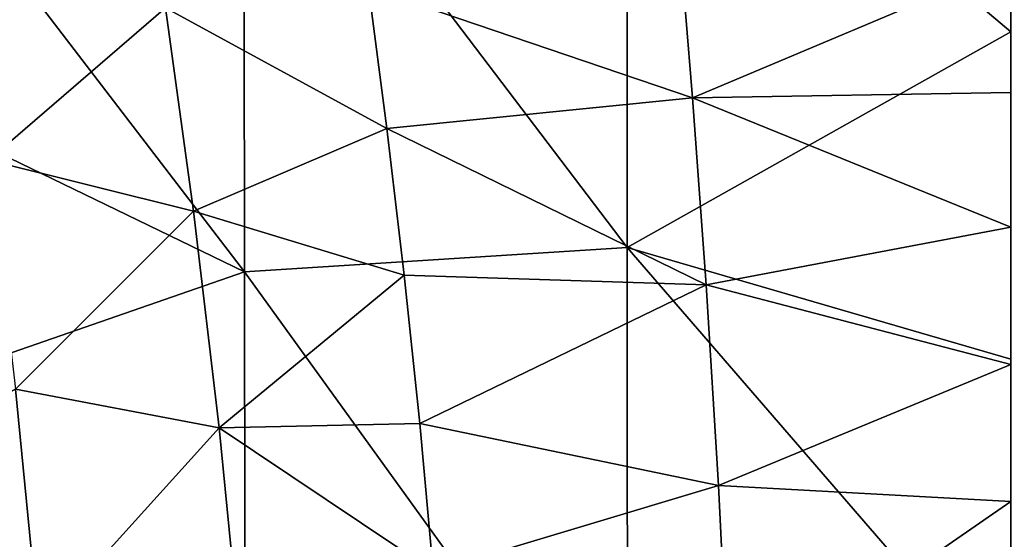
# Model space of a CAD drawing. Header units: millimetres. Extents: x -22 to 72, y 0 to 291.
# Tile 40 of 99: x -9.64 to -0.06, y 253.47 to 258.52. Entities that reach past the tile are written whole.
import ezdxf

# ---------------------------------------------------------------- set-up
doc = ezdxf.new("R2010")
doc.units = ezdxf.units.MM
doc.header["$LTSCALE"] = 65.185185
for name, color, linetype in [('29', 7, 'CONTINUOUS'), ('30', 7, 'CONTINUOUS'), ('63', 7, 'CONTINUOUS')]:
    doc.layers.add(name, color=color, linetype=linetype)

msp = doc.modelspace()

# ---------------------------------------------------------------- linework, layer by layer
at = {"layer": '29', "color": 7, "linetype": 'CONTINUOUS'}
for points in [[(-3.0953, 257.7618, 18.5129), (-3.2308, 259.4257, 20.3836), (-6.2478, 258.8334, 19.0684), (-3.0953, 257.7618, 18.5129)], [(-3.0953, 257.7618, 18.5129), (0, 259.0684, 20.15), (-3.2308, 259.4257, 20.3836), (-3.0953, 257.7618, 18.5129)], [(0, 257.8148, 18.726), (0, 259.0684, 20.15), (-3.0953, 257.7618, 18.5129), (0, 257.8148, 18.726)], [(-6.069, 257.4625, 17.7358), (-3.0953, 257.7618, 18.5129), (-6.2478, 258.8334, 19.0684), (-6.069, 257.4625, 17.7358)], [(0, 256.504, 17.4376), (0, 257.8148, 18.726), (-3.0953, 257.7618, 18.5129), (0, 256.504, 17.4376)], [(-2.9636, 255.9416, 16.8286), (-3.0953, 257.7618, 18.5129), (-6.069, 257.4625, 17.7358), (-2.9636, 255.9416, 16.8286)], [(-2.9636, 255.9416, 16.8286), (0, 256.504, 17.4376), (-3.0953, 257.7618, 18.5129), (-2.9636, 255.9416, 16.8286)], [(-5.9005, 256.0385, 16.542), (-2.9636, 255.9416, 16.8286), (-6.069, 257.4625, 17.7358), (-5.9005, 256.0385, 16.542)], [(0, 255.1694, 16.3054), (0, 256.504, 17.4376), (-2.9636, 255.9416, 16.8286), (0, 255.1694, 16.3054)], [(-5.7485, 254.5935, 15.5031), (-2.9636, 255.9416, 16.8286), (-5.9005, 256.0385, 16.542), (-5.7485, 254.5935, 15.5031)], [(-2.8437, 253.9922, 15.367), (-2.9636, 255.9416, 16.8286), (-5.7485, 254.5935, 15.5031), (-2.8437, 253.9922, 15.367)], [(-2.8437, 253.9922, 15.367), (0, 255.1694, 16.3054), (-2.9636, 255.9416, 16.8286), (-2.8437, 253.9922, 15.367)], [(0, 253.8361, 15.3353), (0, 255.1694, 16.3054), (-2.8437, 253.9922, 15.367), (0, 253.8361, 15.3353)], [(-5.6177, 253.1576, 14.6267), (-2.8437, 253.9922, 15.367), (-5.7485, 254.5935, 15.5031), (-5.6177, 253.1576, 14.6267)], [(-2.7432, 251.9407, 14.164), (-2.8437, 253.9922, 15.367), (-5.6177, 253.1576, 14.6267), (-2.7432, 251.9407, 14.164)], [(-2.7432, 251.9407, 14.164), (0, 253.8361, 15.3353), (-2.8437, 253.9922, 15.367), (-2.7432, 251.9407, 14.164)], [(0, 252.5255, 14.5267), (0, 253.8361, 15.3353), (-2.7432, 251.9407, 14.164), (0, 252.5255, 14.5267)]]:
    msp.add_3dface(points, dxfattribs=at)
at = {"layer": '30', "color": 7, "linetype": 'CONTINUOUS'}
for points in [[(-9.9415, 257.1544, 16.4228), (-8.2221, 258.6371, 18.2801), (-10.2251, 259.2498, 18.0878), (-9.9415, 257.1544, 16.4228)], [(-6.069, 257.4625, 17.7358), (-6.2478, 258.8334, 19.0684), (-8.2221, 258.6371, 18.2801), (-6.069, 257.4625, 17.7358)], [(-7.9485, 256.6597, 16.6157), (-8.2221, 258.6371, 18.2801), (-9.9415, 257.1544, 16.4228), (-7.9485, 256.6597, 16.6157)], [(-7.9485, 256.6597, 16.6157), (-6.069, 257.4625, 17.7358), (-8.2221, 258.6371, 18.2801), (-7.9485, 256.6597, 16.6157)], [(-5.9005, 256.0385, 16.542), (-6.069, 257.4625, 17.7358), (-7.9485, 256.6597, 16.6157), (-5.9005, 256.0385, 16.542)], [(-9.6794, 254.9292, 14.984), (-7.9485, 256.6597, 16.6157), (-9.9415, 257.1544, 16.4228), (-9.6794, 254.9292, 14.984)], [(-7.6971, 254.551, 15.1734), (-7.9485, 256.6597, 16.6157), (-9.6794, 254.9292, 14.984), (-7.6971, 254.551, 15.1734)], [(-7.6971, 254.551, 15.1734), (-5.9005, 256.0385, 16.542), (-7.9485, 256.6597, 16.6157), (-7.6971, 254.551, 15.1734)], [(-5.7485, 254.5935, 15.5031), (-5.9005, 256.0385, 16.542), (-7.6971, 254.551, 15.1734), (-5.7485, 254.5935, 15.5031)], [(-9.4529, 252.6098, 13.8021), (-9.6794, 254.9292, 14.984), (-11.5468, 253.8364, 13.9266), (-9.4529, 252.6098, 13.8021)], [(-9.4529, 252.6098, 13.8021), (-7.6971, 254.551, 15.1734), (-9.6794, 254.9292, 14.984), (-9.4529, 252.6098, 13.8021)], [(-7.4829, 252.3429, 13.9847), (-7.6971, 254.551, 15.1734), (-9.4529, 252.6098, 13.8021), (-7.4829, 252.3429, 13.9847)], [(-5.6177, 253.1576, 14.6267), (-5.7485, 254.5935, 15.5031), (-7.6971, 254.551, 15.1734), (-5.6177, 253.1576, 14.6267)], [(-7.4829, 252.3429, 13.9847), (-5.6177, 253.1576, 14.6267), (-7.6971, 254.551, 15.1734), (-7.4829, 252.3429, 13.9847)], [(-11.4344, 252.2707, 13.2631), (-9.4529, 252.6098, 13.8021), (-11.5468, 253.8364, 13.9266), (-11.4344, 252.2707, 13.2631)]]:
    msp.add_3dface(points, dxfattribs=at)
at = {"layer": '63', "color": 7, "linetype": 'CONTINUOUS'}
for points in [[(-3.7327, 261.5564, -9.4932), (-3.7306, 256.3056, -11.1273), (-7.4579, 261.2181, -9.363), (-3.7327, 261.5564, -9.4932)], [(0, 261.5185, -9.5994), (0, 258.4025, -10.6366), (-3.7327, 261.5564, -9.4932), (0, 261.5185, -9.5994)], [(-3.7327, 261.5564, -9.4932), (0, 258.4025, -10.6366), (-3.7306, 256.3056, -11.1273), (-3.7327, 261.5564, -9.4932)], [(-7.4521, 256.0678, -10.9664), (-11.1916, 260.9524, -9.0484), (-7.4579, 261.2181, -9.363), (-7.4521, 256.0678, -10.9664)], [(-3.7306, 256.3056, -11.1273), (-7.4521, 256.0678, -10.9664), (-7.4579, 261.2181, -9.363), (-3.7306, 256.3056, -11.1273)], [(-11.1906, 257.8784, -10.0799), (-11.1916, 260.9524, -9.0484), (-7.4521, 256.0678, -10.9664), (-11.1906, 257.8784, -10.0799)], [(0, 258.4025, -10.6366), (0, 255.2209, -11.4487), (-3.7306, 256.3056, -11.1273), (0, 258.4025, -10.6366)], [(-11.1899, 254.7732, -10.8806), (-11.1906, 257.8784, -10.0799), (-7.4521, 256.0678, -10.9664), (-11.1899, 254.7732, -10.8806)], [(-3.7306, 256.3056, -11.1273), (-3.7275, 250.9088, -12.114), (-7.4521, 256.0678, -10.9664), (-3.7306, 256.3056, -11.1273)], [(0, 255.2209, -11.4487), (0, 251.9896, -12.0318), (-3.7306, 256.3056, -11.1273), (0, 255.2209, -11.4487)], [(-3.7306, 256.3056, -11.1273), (0, 251.9896, -12.0318), (-3.7275, 250.9088, -12.114), (-3.7306, 256.3056, -11.1273)], [(-7.4456, 250.7864, -11.9336), (-11.1899, 254.7732, -10.8806), (-7.4521, 256.0678, -10.9664), (-7.4456, 250.7864, -11.9336)], [(-3.7275, 250.9088, -12.114), (-7.4456, 250.7864, -11.9336), (-7.4521, 256.0678, -10.9664), (-3.7275, 250.9088, -12.114)], [(-11.1893, 251.6547, -11.4501), (-11.1899, 254.7732, -10.8806), (-7.4456, 250.7864, -11.9336), (-11.1893, 251.6547, -11.4501)]]:
    msp.add_3dface(points, dxfattribs=at)

doc.saveas('drawing.dxf')
